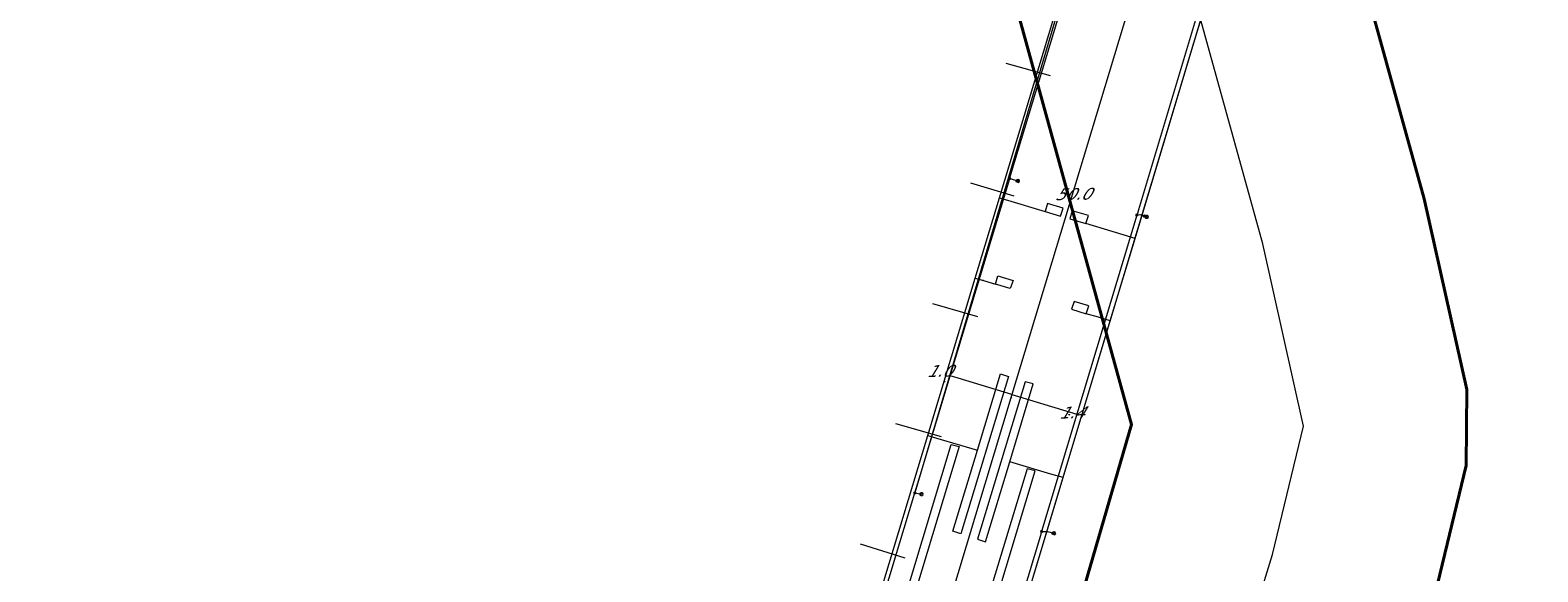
# Model space of a CAD drawing. Header units: metres. Extents: x 124576 to 133557, y 395865 to 402386.
# Tile 49 of 256: x 125900 to 126080, y 397936 to 398001. Entities that reach past the tile are written whole.
import ezdxf
from ezdxf.enums import TextEntityAlignment as Align

# ---------------------------------------------------------------- set-up
doc = ezdxf.new("R2010")
doc.units = ezdxf.units.M
doc.header["$MEASUREMENT"] = 0
for name, color, linetype, lineweight, true_color in [('LG_AanduidingEisVoorzorgsmaatregel', 7, 'Continuous', 40, 0xf7284a), ('LG_buisleidingGevaarlijkeInhoud_NV_Nederlandse_Gasunie_West', 7, 'Continuous', 13, 0xff9b00), ('LG_Laag_Spanning_Enexis_Netbeheer_BV', 7, 'Continuous', 13, 0x960000), ('LG_Laag_Spanning_Gemeente_Tilburg_Ruimtelijke_Uitvoering', 7, 'Continuous', 13, 0x960000), ('LG_Riool_Vrij_Verval_Gemeente_Tilburg_Ruimtelijke_Uitvoering', 7, 'Continuous', 13, 0xca00a0)]:
    doc.layers.add(name, color=color, linetype=linetype, lineweight=lineweight, true_color=true_color)
for name, color, linetype, lineweight in [('LG_Laag_Spanning_P_Enexis_Netbeheer_BV', 7, 'Continuous', 0), ('MV_Laag_Spanning', 7, 'Continuous', 0), ('MV_Laag_Spanning_lijn', 7, 'Continuous', 0), ('MV_Laag_Spanning_pijl', 7, 'Continuous', 0)]:
    doc.layers.add(name, color=color, linetype=linetype, lineweight=lineweight)
doc.styles.add('Klic_Annotatie', font='verdanai.ttf', dxfattribs={"oblique": 20, "height": 1.4})

# ---------------------------------------------------------------- blocks, each defined once
blk = doc.blocks.new('Mof')
at = {"layer": 'LG_Laag_Spanning_P_Enexis_Netbeheer_BV'}
h = blk.add_hatch(color=256, dxfattribs=at)
edge = h.paths.add_edge_path()
edge.add_arc((0, 0), 2, 0, 360)
blk = doc.blocks.new('Streetlight')
at = {"layer": 'LG_Laag_Spanning_P_Enexis_Netbeheer_BV'}
for p, q in [((-1.8, 1.8), (-1.1, 1.1)), ((0, 2.5), (0, 1.5)), ((1.8, 1.8), (1.1, 1.1)), ((-1.1, -1.1), (-1.8, -1.8)), ((0, -1.5), (0, -2.5)), ((1.1, -1.1), (1.8, -1.8))]:
    blk.add_line(p, q, dxfattribs=at)
at = {"layer": 'LG_Laag_Spanning_P_Enexis_Netbeheer_BV', "flags": 128}
for points in [[(-2.5, 0), (-1.5, 0)], [(1.5, 0), (2.5, 0)]]:
    blk.add_lwpolyline(points, dxfattribs=at)
at = {"layer": 'LG_Laag_Spanning_P_Enexis_Netbeheer_BV'}
blk.add_circle((0, 0), 1.5, dxfattribs=at)
blk = doc.blocks.new('m_pijl')
at = {"layer": 'MV_Laag_Spanning_pijl'}
blk.add_hatch(color=7, dxfattribs=at).paths.add_polyline_path([(-1, -0.3), (-1, 0), (-1, 0.3), (0, 0)])
at = {"layer": 'MV_Laag_Spanning_pijl', "flags": 128}
blk.add_lwpolyline([(-1, 0), (-1, 0.3), (0, 0), (-1, -0.3), (-1, 0)], close=True, dxfattribs=at)

msp = doc.modelspace()

# ---------------------------------------------------------------- linework, layer by layer
at = {"layer": 'LG_AanduidingEisVoorzorgsmaatregel', "flags": 128}
msp.add_lwpolyline([(126060.92, 397497), (125998.49, 397820.8), (125997.76, 397835.76), (125999.76, 397845.19), (126031.4, 397953.85), (125811.76, 398749.73), (125812.55, 398767.31), (125838.1, 398877.75), (125823.03, 398991.11), (125863.43, 398991.11), (125875.05, 398903.58), (125878.88, 398894.64), (125877.46, 398885.1), (125877.94, 398872.61), (125851.29, 398756.64), (126066.33, 397980.79), (126071.45, 397958.03), (126071.37, 397948.96), (126067.66, 397933.65), (126038.75, 397836.22), (126037.93, 397827.52), (126097.15, 397520.37)], dxfattribs=at)
msp.add_lwpolyline([(126060.92, 397497), (125998.49, 397820.8), (125997.76, 397835.76), (125999.76, 397845.19), (126031.4, 397953.85), (125811.76, 398749.73), (125812.55, 398767.31), (125838.1, 398877.75), (125823.03, 398991.11), (125863.43, 398991.11), (125875.05, 398903.58), (125878.88, 398894.64), (125877.46, 398885.1), (125877.94, 398872.61), (125851.29, 398756.64), (126066.33, 397980.79), (126071.45, 397958.03), (126071.37, 397948.96), (126067.66, 397933.65), (126038.75, 397836.22), (126037.93, 397827.52), (126097.15, 397520.37)], dxfattribs=at)
at = {"layer": 'LG_buisleidingGevaarlijkeInhoud_NV_Nederlandse_Gasunie_West', "flags": 128}
msp.add_lwpolyline([(126038.34, 397906.23), (126048.22, 397938.35), (126051.93, 397953.67), (126047.06, 397975.44), (126033.87, 398022.96), (126020.84, 398069.32), (126015.58, 398088.33), (126010.62, 398105.09), (126010.12, 398106.87), (126009.81, 398108.34), (126008.66, 398111.81), (126005.02, 398124.26), (125996.86, 398155.09), (125983.25, 398204.11), (125973.29, 398239.57), (125960.51, 398286.89), (125952.58, 398315.31), (125938.88, 398365.01), (125925.97, 398411)], dxfattribs=at)
at = {"layer": 'LG_Laag_Spanning_Enexis_Netbeheer_BV'}
for p, q in [((126016.83, 397983.23), (126017.79, 397982.94)), ((126032.91, 397978.74), (126033.19, 397978.65)), ((126005.5, 397945.69), (126006.29, 397945.55))]:
    msp.add_line(p, q, dxfattribs=at)
at = {"layer": 'LG_Laag_Spanning_Enexis_Netbeheer_BV', "flags": 128}
for points in [[(125993.37, 397912.04), (125994.04, 397912.29), (125994.28, 397912.31), (125994.53, 397912.41), (125995.6, 397913.4), (125996.31, 397915.27), (126005.5, 397945.69), (126006.14, 397947.79), (126009.72, 397959.67), (126016.83, 397983.23), (126016.94, 397983.6), (126017.85, 397986.6), (126024.16, 398007.54), (126028.21, 398021.51), (126028.46, 398022.39), (126029.72, 398026.74), (126037.02, 398051.95)], [(126037.02, 398051.95), (126005.5, 397945.69), (126006.14, 397947.79), (126009.72, 397959.67), (126016.83, 397983.23), (126016.94, 397983.6), (126017.85, 397986.6), (126024.16, 398007.54)], [(126052.18, 398047.68), (126051.82, 398046.45), (126043.44, 398017.4), (126043.38, 398017.18), (126043.33, 398016.98), (126039.28, 398002.97), (126032.21, 397979.49), (126032.08, 397979.05), (126032.02, 397978.86), (126024.87, 397955.09), (126020.65, 397941.1), (126020.56, 397940.8), (126020.5, 397940.6), (126016.09, 397925.95)], [(126052.18, 398047.68), (126051.82, 398046.45), (126043.44, 398017.4), (126043.38, 398017.18), (126043.33, 398016.98), (126039.28, 398002.97), (126032.21, 397979.49), (126032.08, 397979.05), (126032.02, 397978.86), (126024.87, 397955.09), (126020.65, 397941.1), (126020.56, 397940.8), (126020.5, 397940.6), (126016.09, 397925.95)], [(126010.47, 397907.28), (125997.63, 397911.04), (125995.69, 397911.51), (125995.65, 397911.52), (125994.33, 397911.77), (125993.37, 397912.04), (125994.04, 397912.29), (125994.28, 397912.31), (125994.53, 397912.41), (125995.6, 397913.4), (125996.31, 397915.27), (126005.5, 397945.69), (126006.14, 397947.79), (126009.72, 397959.67), (126016.83, 397983.23), (126016.94, 397983.6), (126017.85, 397986.6), (126024.16, 398007.54)], [(126032.02, 397978.86), (126032.36, 397978.93), (126032.91, 397978.74)], [(126020.65, 397941.1), (126021.35, 397941.1), (126022.1, 397940.88)]]:
    msp.add_lwpolyline(points, dxfattribs=at)
at = {"layer": 'LG_Laag_Spanning_Gemeente_Tilburg_Ruimtelijke_Uitvoering'}
for p, q in [((126021.51, 398000.43), (126025.55, 398013.89)), ((126038.84, 397999.42), (126041.76, 398009.1)), ((126015.61, 397980.91), (126021.51, 398000.43)), ((126009.77, 397902.9), (126038.84, 397999.42)), ((126012.72, 397971.34), (126015.61, 397980.91)), ((126015.61, 397980.91), (126016.67, 397980.59)), ((126028.85, 397966.23), (126031.81, 397976.08)), ((126031.81, 397976.08), (126030.4, 397976.51)), ((126007.05, 397952.53), (126012.72, 397971.34)), ((126012.72, 397971.34), (126013.69, 397971.05)), ((126013.65, 397971.06), (126013.67, 397971.13)), ((126025.97, 397967.08), (126026.27, 397968.01)), ((126023.21, 397947.52), (126028.85, 397966.23)), ((126028.85, 397966.23), (126027.43, 397966.66)), ((126001.28, 397933.43), (126007.05, 397952.53)), ((126007.05, 397952.53), (126007.98, 397952.25)), ((126023.21, 397947.52), (126021.76, 397947.95)), ((126017.44, 397928.37), (126023.21, 397947.52))]:
    msp.add_line(p, q, dxfattribs=at)
at = {"layer": 'LG_Laag_Spanning_Gemeente_Tilburg_Ruimtelijke_Uitvoering', "flags": 128}
for points in [[(126031.81, 397976.08), (126038.84, 397999.42), (126041.76, 398009.1)], [(126016.55, 397980.62), (126021.05, 397979.28), (126022.91, 397978.73), (126023.2, 397979.69), (126021.33, 397980.23), (126021.05, 397979.28)], [(126030.4, 397976.51), (126025.94, 397977.85), (126026.23, 397978.8), (126024.29, 397979.36), (126024, 397978.42), (126025.94, 397977.85)], [(126013.69, 397971.05), (126015.13, 397970.63), (126015.43, 397971.6), (126017.24, 397971.04), (126016.9, 397970.1), (126015.13, 397970.63)], [(126027.43, 397966.66), (126025.97, 397967.08), (126026.27, 397968.01), (126024.52, 397968.56), (126024.2, 397967.63), (126025.97, 397967.08)], [(126007.98, 397952.25), (126013, 397950.78), (126015.73, 397959.89), (126016.69, 397959.6), (126010.98, 397940.8), (126010.05, 397941.12), (126013, 397950.78)], [(126021.76, 397947.95), (126016.86, 397949.4), (126019.65, 397958.7), (126018.68, 397958.94), (126013, 397940.17), (126013.95, 397939.87), (126016.86, 397949.4)], [(126002.24, 397933.15), (126004.14, 397932.58), (126009.83, 397951.48), (126010.79, 397951.23), (126005.07, 397932.27), (126004.14, 397932.58)], [(126002.24, 397933.15), (126004.14, 397932.58), (126009.83, 397951.48), (126010.79, 397951.23), (126005.07, 397932.27), (126004.14, 397932.58)], [(126016.01, 397928.8), (126014.17, 397929.42), (126019.88, 397948.34), (126018.93, 397948.58), (126013.17, 397929.69), (126014.17, 397929.42)]]:
    msp.add_lwpolyline(points, dxfattribs=at)
at = {"layer": 'LG_Riool_Vrij_Verval_Gemeente_Tilburg_Ruimtelijke_Uitvoering'}
for p, q in [((126021.71, 397995.47), (126016.39, 397996.96)), ((126017.38, 397981.12), (126012.17, 397982.67)), ((126013.04, 397966.71), (126007.67, 397968.26)), ((126008.68, 397952.37), (126003.23, 397953.96)), ((126004.33, 397937.9), (125999.01, 397939.56))]:
    msp.add_line(p, q, dxfattribs=at)
at = {"layer": 'MV_Laag_Spanning_lijn'}
for q in [(126010.68, 397959.38), (126023.52, 397955.5)]:
    msp.add_line((126017.1, 397957.44), q, dxfattribs=at)
at = {"layer": 'MV_Laag_Spanning_pijl'}
for p, q in [((126031.56, 398005.3), (126017.1, 397957.44)), ((126010.68, 397959.38), (126009.72, 397959.67)), ((126017.1, 397957.44), (126002.63, 397909.58)), ((126023.52, 397955.5), (126024.87, 397955.09))]:
    msp.add_line(p, q, dxfattribs=at)

# ---------------------------------------------------------------- block references
at = {"layer": 'LG_Laag_Spanning_P_Enexis_Netbeheer_BV', "xscale": 0.1, "yscale": 0.1, "zscale": 0.1}
for name, p in [('Mof', (126016.83, 397983.23)), ('Mof', (126032.02, 397978.86)), ('Mof', (126032.91, 397978.74)), ('Streetlight', (126033.19, 397978.65)), ('Mof', (126005.5, 397945.69)), ('Mof', (126020.65, 397941.1))]:
    msp.add_blockref(name, p, dxfattribs=at)
at = {"layer": 'LG_Laag_Spanning_P_Enexis_Netbeheer_BV'}
for p, xscale, yscale, zscale, rotation in [((126017.79, 397982.94), 0.1, 0.1, 0.1, 17), ((126006.29, 397945.55), 0.09999999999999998, 0.09999999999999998, 0.09999999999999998, 9.999999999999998), ((126022.1, 397940.88), 0.1, 0.1, 0.1, 17)]:
    msp.add_blockref('Streetlight', p, dxfattribs=dict(at, xscale=xscale, yscale=yscale, zscale=zscale, rotation=rotation))
at = {"layer": 'MV_Laag_Spanning_pijl'}
for p, xscale, yscale, zscale, rotation in [((126009, 397959), 0.09999999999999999, 0.09999999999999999, 0.09999999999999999, 163), ((126017, 397957), 0.1, 0.1, 0.1, 254), ((126024, 397955), 0.1, 0.1, 0.1, 344)]:
    msp.add_blockref('m_pijl', p, dxfattribs=dict(at, xscale=xscale, yscale=yscale, zscale=zscale, rotation=rotation))

# ---------------------------------------------------------------- texts
at = {"layer": 'MV_Laag_Spanning', "style": 'Klic_Annotatie', "oblique": 20}
for s, p in [('50.0', (126024.33, 397981.37)), ('1.0', (126008.4, 397960.26)), ('1.4', (126024.2, 397955.29))]:
    msp.add_text(s, height=1.4, rotation=1, dxfattribs=at).set_placement(p, align=Align.MIDDLE_CENTER)

doc.saveas('drawing.dxf')
